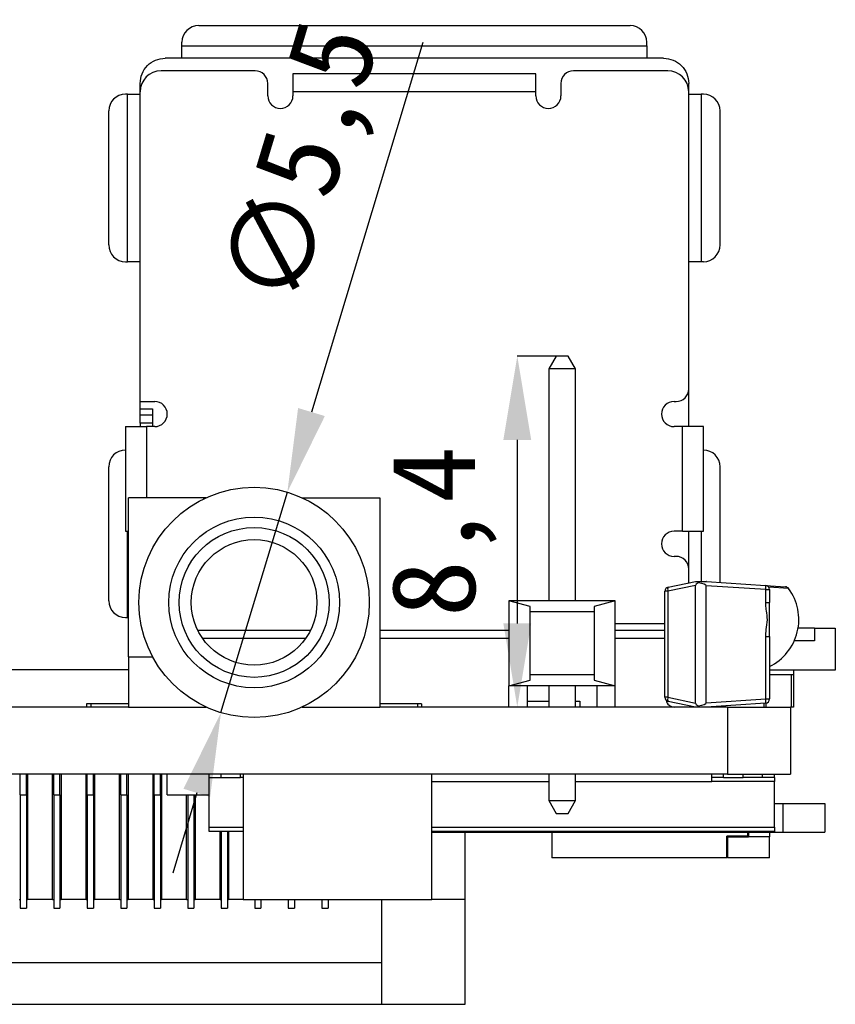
# Model space of a CAD drawing. Header units: millimetres. Extents: x 1628 to 1852, y 2209 to 2446.
# Tile 34 of 34: x 1787 to 1807, y 2380 to 2404. Entities that reach past the tile are written whole.
import ezdxf

# ---------------------------------------------------------------- set-up
doc = ezdxf.new("R2010")
doc.units = ezdxf.units.MM
doc.styles.add('黑体高度2mm', font='simhei.ttf', dxfattribs={"height": 2})
doc.dimstyles.new('红色高度2mm', dxfattribs={"dimtxt": 2, "dimasz": 2, "dimexe": 0, "dimexo": 0, "dimtad": 1, "dimdec": 1, "dimtxsty": '黑体高度2mm', "dimcen": 2.5, "dimclrd": 1, "dimclre": 1, "dimclrt": 1, "dimadec": 0, "dimazin": 0, "dimtfac": 1, "dimtdec": 1, "dimtmove": 0, "dimatfit": 3, "dimfxl": 1, "dimarcsym": 0})

# ---------------------------------------------------------------- blocks, each defined once
blk = doc.blocks.new('*D53')
at = {"color": 1, "lineweight": -2, "transparency": 16777216}
for p, q in [((1796.946, 2403.153), (1794.289, 2394.327)), ((1792.128, 2387.146), (1793.713, 2392.412)), ((1791.551, 2385.231), (1790.975, 2383.315))]:
    blk.add_line(p, q, dxfattribs=at)
at = {"color": 1, "transparency": 16777216}
for points in [[(1793.97, 2394.423), (1794.609, 2394.231), (1793.713, 2392.412)], [(1791.232, 2385.327), (1791.87, 2385.134), (1792.128, 2387.146)]]:
    blk.add_solid(points, dxfattribs=at)
at = {"layer": 'Defpoints', "color": 0, "transparency": 16777216}
for p in [(1793.713, 2392.412), (1792.128, 2387.146)]:
    blk.add_point(p, dxfattribs=at)
at = {"color": 1, "transparency": 16777216, "insert": (1794.231, 2400.202), "char_height": 2, "attachment_point": 5, "rotation": 73.2478, "style": '黑体高度2mm'}
blk.add_mtext('∅5,5', dxfattribs=at)
blk = doc.blocks.new('*D54')
at = {"color": 1, "lineweight": -2, "transparency": 16777216}
for p, q in [((1800.274, 2395.661), (1799.204, 2395.661)), ((1799.204, 2393.661), (1799.204, 2389.279)), ((1800.274, 2387.279), (1799.204, 2387.279))]:
    blk.add_line(p, q, dxfattribs=at)
at = {"color": 1, "transparency": 16777216}
for points in [[(1798.871, 2393.661), (1799.537, 2393.661), (1799.204, 2395.661)], [(1798.871, 2389.279), (1799.537, 2389.279), (1799.204, 2387.279)]]:
    blk.add_solid(points, dxfattribs=at)
at = {"layer": 'Defpoints', "color": 0, "transparency": 16777216}
for p in [(1800.274, 2395.661), (1799.204, 2387.279), (1800.274, 2387.279)]:
    blk.add_point(p, dxfattribs=at)
at = {"color": 1, "transparency": 16777216, "insert": (1797.455, 2391.47), "char_height": 2, "attachment_point": 5, "rotation": 90, "style": '黑体高度2mm'}
blk.add_mtext('8,4', dxfattribs=at)

msp = doc.modelspace()

# ---------------------------------------------------------------- linework, layer by layer
at = {"color": 7, "linetype": 'Continuous', "lineweight": 25}
for p, q in [((1791.597, 2403.559), (1801.897, 2403.559)), ((1791.197, 2403.079), (1791.197, 2403.159)), ((1802.297, 2403.079), (1802.297, 2403.159)), ((1791.197, 2403.079), (1802.297, 2403.079)), ((1802.697, 2402.779), (1790.797, 2402.779)), ((1792.942, 2402.479), (1790.697, 2402.479)), ((1799.647, 2402.403), (1793.847, 2402.403)), ((1802.797, 2402.479), (1800.547, 2402.479)), ((1790.197, 2401.979), (1790.197, 2402.179)), ((1793.247, 2401.879), (1793.247, 2402.174)), ((1800.247, 2402.179), (1800.247, 2401.879)), ((1803.297, 2401.979), (1803.297, 2402.179)), ((1790.197, 2394.579), (1790.197, 2401.979)), ((1793.847, 2401.979), (1793.847, 2401.879)), ((1799.647, 2401.979), (1793.847, 2401.979)), ((1799.647, 2401.879), (1799.647, 2401.979)), ((1803.297, 2394.879), (1803.297, 2401.979)), ((1789.897, 2401.919), (1789.847, 2401.919)), ((1789.897, 2397.919), (1789.897, 2401.919)), ((1789.897, 2401.919), (1790.197, 2401.919)), ((1803.597, 2401.919), (1803.597, 2397.919)), ((1803.647, 2401.919), (1803.597, 2401.919)), ((1789.447, 2398.319), (1789.447, 2401.519)), ((1804.047, 2398.319), (1804.047, 2401.519)), ((1789.847, 2397.919), (1789.897, 2397.919)), ((1790.197, 2397.919), (1789.897, 2397.919)), ((1803.647, 2397.919), (1803.597, 2397.919)), ((1800.132, 2395.661), (1799.957, 2395.356)), ((1800.416, 2395.661), (1800.132, 2395.661)), ((1800.592, 2395.356), (1800.416, 2395.661)), ((1800.592, 2395.356), (1799.957, 2395.356)), ((1799.957, 2395.356), (1799.957, 2389.819)), ((1800.592, 2389.819), (1800.592, 2395.356)), ((1803.297, 2393.979), (1803.297, 2394.879)), ((1790.197, 2394.579), (1790.547, 2394.579)), ((1790.197, 2394.405), (1790.197, 2394.579)), ((1790.197, 2394.405), (1790.497, 2394.405)), ((1790.197, 2394.257), (1790.197, 2394.405)), ((1790.497, 2394.405), (1790.497, 2393.979)), ((1802.947, 2394.579), (1802.997, 2394.579)), ((1790.197, 2394.257), (1790.497, 2394.257)), ((1790.197, 2394.059), (1790.197, 2394.257)), ((1789.847, 2393.979), (1789.847, 2391.479)), ((1789.847, 2393.979), (1790.347, 2393.979)), ((1790.497, 2394.059), (1790.197, 2394.059)), ((1790.197, 2394.059), (1790.197, 2393.979)), ((1790.547, 2393.979), (1790.347, 2393.979)), ((1803.147, 2393.979), (1802.947, 2393.979)), ((1803.147, 2391.479), (1803.147, 2393.979)), ((1803.647, 2391.479), (1803.647, 2393.979)), ((1789.447, 2389.819), (1789.447, 2393.019)), ((1804.047, 2390.257), (1804.047, 2393.019)), ((1791.72, 2392.279), (1789.92, 2392.279)), ((1789.92, 2388.479), (1789.92, 2392.279)), ((1791.72, 2392.253), (1791.72, 2392.279)), ((1791.775, 2392.279), (1791.72, 2392.279)), ((1794.066, 2392.279), (1795.92, 2392.279)), ((1795.92, 2392.279), (1795.92, 2387.279)), ((1789.847, 2391.479), (1789.92, 2391.479)), ((1803.147, 2391.479), (1802.947, 2391.479)), ((1803.297, 2390.579), (1803.297, 2391.479)), ((1802.997, 2390.879), (1802.947, 2390.879)), ((1803.297, 2390.245), (1803.297, 2390.579)), ((1803.459, 2390.182), (1802.802, 2390.045)), ((1802.807, 2390.143), (1803.459, 2390.279)), ((1803.459, 2390.279), (1803.523, 2390.279)), ((1803.459, 2387.376), (1803.459, 2390.182)), ((1803.523, 2390.279), (1803.715, 2390.279)), ((1805.137, 2390.084), (1803.718, 2390.179)), ((1803.718, 2387.379), (1803.718, 2390.179)), ((1803.721, 2390.279), (1805.134, 2390.184)), ((1805.134, 2390.184), (1805.61, 2390.152)), ((1802.727, 2387.513), (1802.727, 2390.045)), ((1802.802, 2390.045), (1802.727, 2390.045)), ((1802.802, 2390.045), (1802.802, 2387.513)), ((1805.137, 2389.776), (1805.137, 2390.084)), ((1805.137, 2390.084), (1805.227, 2390.084)), ((1805.227, 2390.084), (1805.227, 2389.776)), ((1799.512, 2389.682), (1799.004, 2389.819)), ((1801.544, 2389.819), (1799.004, 2389.819)), ((1799.004, 2389.819), (1799.004, 2387.787)), ((1801.544, 2389.819), (1801.036, 2389.682)), ((1801.544, 2387.787), (1801.544, 2389.819)), ((1805.137, 2389.776), (1805.227, 2389.776)), ((1805.227, 2388.967), (1805.227, 2389.776)), ((1799.512, 2389.555), (1799.512, 2389.682)), ((1799.512, 2388.051), (1799.512, 2389.555)), ((1801.036, 2389.555), (1799.512, 2389.555)), ((1801.036, 2389.682), (1801.036, 2389.555)), ((1801.036, 2389.555), (1801.036, 2388.051)), ((1789.847, 2389.419), (1789.897, 2389.419)), ((1789.92, 2389.419), (1789.897, 2389.419)), ((1801.544, 2389.279), (1802.727, 2389.279)), ((1791.573, 2389.119), (1794.267, 2389.119)), ((1795.92, 2389.119), (1799.004, 2389.119)), ((1801.544, 2389.119), (1802.727, 2389.119)), ((1806.298, 2389.164), (1805.91, 2389.164)), ((1806.298, 2389.164), (1806.298, 2388.864)), ((1806.298, 2389.164), (1806.798, 2389.164)), ((1806.798, 2389.164), (1806.798, 2388.164)), ((1805.137, 2387.474), (1805.137, 2388.967)), ((1805.137, 2388.967), (1805.227, 2388.967)), ((1805.227, 2388.967), (1805.227, 2387.474)), ((1806.298, 2388.864), (1805.819, 2388.864)), ((1789.92, 2388.479), (1789.92, 2387.279)), ((1789.92, 2388.479), (1790.497, 2388.479)), ((1785.717, 2388.179), (1789.92, 2388.179)), ((1806.798, 2388.164), (1805.227, 2388.164)), ((1805.227, 2388.059), (1805.75, 2388.059)), ((1805.75, 2387.279), (1805.75, 2388.059)), ((1805.75, 2388.059), (1805.798, 2388.059)), ((1805.798, 2388.164), (1805.798, 2388.059)), ((1805.798, 2388.059), (1805.798, 2387.279)), ((1799.004, 2387.787), (1799.512, 2387.924)), ((1801.036, 2388.051), (1799.512, 2388.051)), ((1799.512, 2387.924), (1799.512, 2388.051)), ((1801.036, 2388.051), (1801.036, 2387.924)), ((1801.036, 2387.924), (1801.544, 2387.787)), ((1799.436, 2387.787), (1799.004, 2387.787)), ((1799.004, 2387.279), (1799.004, 2387.787)), ((1801.112, 2387.787), (1799.436, 2387.787)), ((1799.436, 2387.787), (1799.436, 2387.279)), ((1799.957, 2387.787), (1799.957, 2387.279)), ((1800.592, 2387.279), (1800.592, 2387.787)), ((1801.544, 2387.787), (1801.112, 2387.787)), ((1801.112, 2387.279), (1801.112, 2387.787)), ((1801.544, 2387.279), (1801.544, 2387.787)), ((1788.92, 2387.354), (1788.92, 2387.279)), ((1789.02, 2387.354), (1788.92, 2387.354)), ((1789.92, 2387.354), (1789.02, 2387.354)), ((1796.82, 2387.354), (1795.92, 2387.354)), ((1796.92, 2387.354), (1796.82, 2387.354)), ((1796.92, 2387.354), (1796.92, 2387.279)), ((1799.436, 2387.419), (1799.957, 2387.419)), ((1800.592, 2387.419), (1800.698, 2387.419)), ((1800.698, 2387.419), (1800.698, 2387.279)), ((1802.802, 2387.513), (1802.727, 2387.513)), ((1802.802, 2387.513), (1803.459, 2387.376)), ((1803.459, 2387.279), (1802.807, 2387.415)), ((1803.718, 2387.379), (1805.137, 2387.474)), ((1805.134, 2387.374), (1803.718, 2387.279)), ((1805.098, 2387.279), (1805.098, 2387.371)), ((1805.137, 2387.474), (1805.227, 2387.474)), ((1789.92, 2387.279), (1765.285, 2387.279)), ((1789.92, 2387.279), (1791.775, 2387.279)), ((1794.066, 2387.279), (1795.92, 2387.279)), ((1804.227, 2387.279), (1795.92, 2387.279)), ((1803.954, 2387.279), (1803.954, 2387.295)), ((1804.227, 2387.279), (1804.227, 2385.679)), ((1804.227, 2387.279), (1805.727, 2387.279)), ((1805.75, 2387.279), (1805.727, 2387.279)), ((1805.727, 2387.279), (1805.727, 2385.679)), ((1805.798, 2387.279), (1805.75, 2387.279)), ((1804.227, 2385.679), (1751.227, 2385.679)), ((1787.334, 2385.179), (1787.334, 2385.679)), ((1787.484, 2385.179), (1787.484, 2385.679)), ((1787.509, 2385.679), (1787.509, 2382.679)), ((1788.109, 2382.679), (1788.109, 2385.679)), ((1788.134, 2385.179), (1788.134, 2385.679)), ((1788.284, 2385.179), (1788.284, 2385.679)), ((1788.309, 2385.679), (1788.309, 2382.679)), ((1788.909, 2382.679), (1788.909, 2385.679)), ((1788.934, 2385.179), (1788.934, 2385.679)), ((1789.084, 2385.179), (1789.084, 2385.679)), ((1789.109, 2385.679), (1789.109, 2382.679)), ((1789.709, 2382.679), (1789.709, 2385.679)), ((1789.734, 2385.179), (1789.734, 2385.679)), ((1789.884, 2385.179), (1789.884, 2385.679)), ((1789.909, 2385.679), (1789.909, 2382.679)), ((1790.509, 2382.679), (1790.509, 2385.679)), ((1790.534, 2385.179), (1790.534, 2385.679)), ((1790.684, 2385.179), (1790.684, 2385.679)), ((1790.709, 2385.679), (1790.709, 2382.679)), ((1790.846, 2385.179), (1790.846, 2385.679)), ((1791.846, 2385.599), (1791.846, 2385.679)), ((1791.846, 2385.599), (1792.129, 2385.599)), ((1791.846, 2384.409), (1791.846, 2385.599)), ((1792.129, 2385.599), (1792.129, 2385.679)), ((1792.129, 2385.599), (1792.596, 2385.599)), ((1792.596, 2385.599), (1792.596, 2385.679)), ((1792.66, 2385.599), (1792.596, 2385.599)), ((1792.66, 2385.679), (1792.66, 2382.679)), ((1797.16, 2382.679), (1797.16, 2385.679)), ((1797.16, 2385.499), (1799.957, 2385.499)), ((1799.957, 2385.679), (1799.957, 2385.044)), ((1800.592, 2385.044), (1800.592, 2385.679)), ((1800.592, 2385.499), (1803.846, 2385.499)), ((1803.846, 2385.599), (1803.846, 2385.679)), ((1804.129, 2385.599), (1803.846, 2385.599)), ((1803.846, 2385.499), (1803.846, 2385.599)), ((1805.346, 2385.499), (1803.846, 2385.499)), ((1804.129, 2385.599), (1804.129, 2385.679)), ((1804.129, 2385.599), (1804.596, 2385.599)), ((1804.227, 2385.679), (1805.727, 2385.679)), ((1804.596, 2385.599), (1804.596, 2385.679)), ((1805.063, 2385.599), (1804.596, 2385.599)), ((1805.063, 2385.599), (1805.063, 2385.679)), ((1805.346, 2385.599), (1805.063, 2385.599)), ((1805.346, 2385.599), (1805.346, 2385.679)), ((1805.346, 2385.599), (1805.346, 2385.499)), ((1805.346, 2384.409), (1805.346, 2385.499)), ((1787.334, 2385.179), (1787.484, 2385.179)), ((1787.334, 2385.179), (1787.334, 2382.479)), ((1787.484, 2385.179), (1787.484, 2382.479)), ((1788.134, 2385.179), (1788.284, 2385.179)), ((1788.134, 2385.179), (1788.134, 2382.479)), ((1788.284, 2385.179), (1788.284, 2382.479)), ((1788.934, 2385.179), (1789.084, 2385.179)), ((1788.934, 2385.179), (1788.934, 2382.479)), ((1789.084, 2385.179), (1789.084, 2382.479)), ((1789.734, 2385.179), (1789.884, 2385.179)), ((1789.734, 2385.179), (1789.734, 2382.479)), ((1789.884, 2385.179), (1789.884, 2382.479)), ((1790.534, 2385.179), (1790.684, 2385.179)), ((1790.534, 2385.179), (1790.534, 2382.479)), ((1790.684, 2385.179), (1790.684, 2382.479)), ((1790.846, 2385.179), (1791.846, 2385.179)), ((1791.309, 2382.679), (1791.309, 2385.179)), ((1791.334, 2385.179), (1791.334, 2382.479)), ((1791.484, 2385.179), (1791.484, 2382.479)), ((1791.509, 2385.179), (1791.509, 2382.679)), ((1799.957, 2385.044), (1800.592, 2385.044)), ((1799.957, 2385.044), (1800.132, 2384.739)), ((1800.416, 2384.739), (1800.592, 2385.044)), ((1805.346, 2384.974), (1805.546, 2384.974)), ((1805.546, 2384.974), (1805.546, 2384.294)), ((1805.546, 2384.974), (1806.546, 2384.974)), ((1806.546, 2384.974), (1806.546, 2384.294)), ((1800.132, 2384.739), (1800.416, 2384.739)), ((1791.846, 2384.309), (1791.846, 2384.409)), ((1792.66, 2384.309), (1791.846, 2384.309)), ((1792.109, 2382.679), (1792.109, 2384.309)), ((1792.134, 2384.309), (1792.134, 2382.479)), ((1792.284, 2384.309), (1792.284, 2382.479)), ((1792.309, 2384.309), (1792.309, 2382.679)), ((1805.346, 2384.309), (1797.16, 2384.309)), ((1797.16, 2384.294), (1805.546, 2384.294)), ((1797.959, 2382.679), (1797.959, 2384.294)), ((1800.026, 2384.294), (1800.026, 2383.679)), ((1804.706, 2384.199), (1804.706, 2384.294)), ((1804.726, 2384.294), (1804.726, 2384.179)), ((1805.226, 2384.294), (1805.226, 2384.179)), ((1805.346, 2384.409), (1805.346, 2384.309)), ((1805.546, 2384.294), (1806.546, 2384.294)), ((1804.706, 2384.199), (1804.204, 2384.199)), ((1804.204, 2383.679), (1804.204, 2384.199)), ((1804.224, 2384.179), (1804.204, 2384.179)), ((1804.224, 2384.179), (1804.224, 2383.679)), ((1804.224, 2384.179), (1804.726, 2384.179)), ((1805.226, 2384.179), (1804.726, 2384.179)), ((1805.226, 2383.679), (1805.226, 2384.179)), ((1804.204, 2383.679), (1800.026, 2383.679)), ((1805.226, 2383.679), (1804.224, 2383.679)), ((1787.309, 2382.679), (1787.334, 2382.679)), ((1787.484, 2382.679), (1787.509, 2382.679)), ((1788.109, 2382.679), (1787.509, 2382.679)), ((1788.109, 2382.679), (1788.134, 2382.679)), ((1788.284, 2382.679), (1788.309, 2382.679)), ((1788.909, 2382.679), (1788.309, 2382.679)), ((1788.909, 2382.679), (1788.934, 2382.679)), ((1789.084, 2382.679), (1789.109, 2382.679)), ((1789.709, 2382.679), (1789.109, 2382.679)), ((1789.709, 2382.679), (1789.734, 2382.679)), ((1789.884, 2382.679), (1789.909, 2382.679)), ((1790.509, 2382.679), (1789.909, 2382.679)), ((1790.509, 2382.679), (1790.534, 2382.679)), ((1790.684, 2382.679), (1790.709, 2382.679)), ((1791.309, 2382.679), (1790.709, 2382.679)), ((1791.309, 2382.679), (1791.334, 2382.679)), ((1791.484, 2382.679), (1791.509, 2382.679)), ((1792.109, 2382.679), (1791.509, 2382.679)), ((1792.109, 2382.679), (1792.134, 2382.679)), ((1792.284, 2382.679), (1792.309, 2382.679)), ((1792.66, 2382.679), (1792.309, 2382.679)), ((1792.66, 2382.679), (1793.11, 2382.679)), ((1792.934, 2382.679), (1792.934, 2382.479)), ((1793.084, 2382.679), (1793.084, 2382.479)), ((1793.11, 2382.679), (1797.16, 2382.679)), ((1793.734, 2382.679), (1793.734, 2382.479)), ((1793.884, 2382.679), (1793.884, 2382.479)), ((1794.534, 2382.679), (1794.534, 2382.479)), ((1794.684, 2382.679), (1794.684, 2382.479)), ((1795.959, 2382.679), (1795.959, 2380.179)), ((1797.959, 2382.679), (1797.16, 2382.679)), ((1797.959, 2380.179), (1797.959, 2382.679)), ((1787.334, 2382.479), (1787.484, 2382.479)), ((1788.134, 2382.479), (1788.284, 2382.479)), ((1788.934, 2382.479), (1789.084, 2382.479)), ((1789.734, 2382.479), (1789.884, 2382.479)), ((1790.534, 2382.479), (1790.684, 2382.479)), ((1791.334, 2382.479), (1791.484, 2382.479)), ((1792.134, 2382.479), (1792.284, 2382.479)), ((1792.934, 2382.479), (1793.084, 2382.479)), ((1793.734, 2382.479), (1793.884, 2382.479)), ((1794.534, 2382.479), (1794.684, 2382.479)), ((1779.634, 2381.179), (1795.959, 2381.179)), ((1779.634, 2380.179), (1795.959, 2380.179)), ((1795.959, 2380.179), (1797.959, 2380.179))]:
    msp.add_line(p, q, dxfattribs=at)
at = {"color": 8, "linetype": 'Continuous', "lineweight": 25}
for p, q in [((1790.347, 2393.979), (1790.347, 2392.279)), ((1789.897, 2389.419), (1789.897, 2391.479)), ((1803.597, 2391.479), (1803.597, 2390.279)), ((1805.684, 2390.112), (1805.208, 2390.144)), ((1794.149, 2388.919), (1791.691, 2388.919)), ((1799.004, 2388.919), (1795.92, 2388.919)), ((1802.727, 2388.919), (1801.544, 2388.919)), ((1789.02, 2387.354), (1789.02, 2387.279)), ((1796.82, 2387.354), (1796.82, 2387.279)), ((1805.146, 2387.279), (1805.146, 2387.375)), ((1791.846, 2384.409), (1792.66, 2384.409)), ((1797.16, 2384.409), (1805.346, 2384.409))]:
    msp.add_line(p, q, dxfattribs=at)
at = {"color": 7, "linetype": 'Continuous', "lineweight": 25}
for radius in [2.75, 2.04, 1.79, 1.5]:
    msp.add_circle((1792.92, 2389.779), radius, dxfattribs=at)
for centre, radius, start, end in [((1791.597, 2403.159), 0.4, 90, 180), ((1801.897, 2403.159), 0.4, 0, 90), ((1790.697, 2401.979), 0.5, 90, 180), ((1792.942, 2402.174), 0.305, 0, 90), ((1800.547, 2402.179), 0.3, 90, 180), ((1802.797, 2401.979), 0.5, 0, 90), ((1789.847, 2401.519), 0.4, 90, 180), ((1793.547, 2401.879), 0.3, 180, 0), ((1799.947, 2401.879), 0.3, 180, 0), ((1803.647, 2401.519), 0.4, 0, 90), ((1789.847, 2398.319), 0.4, 180, 270), ((1803.647, 2398.319), 0.4, 270, 0), ((1802.997, 2394.879), 0.3, 270, 0), ((1790.547, 2394.279), 0.3, 270, 90), ((1802.947, 2394.279), 0.3, 90, 270), ((1789.847, 2393.019), 0.4, 90, 180), ((1803.647, 2393.019), 0.4, 0, 90), ((1802.947, 2391.179), 0.3, 90, 270), ((1802.997, 2390.579), 0.3, 0, 90), ((1803.715, 2390.179), 0.1, 86.1691, 90), ((1804.881, 2390.126), 0.26, 350.7592, 12.926), ((1805.127, 2390.084), 0.1, 0, 86.1691), ((1802.827, 2390.045), 0.1, 101.7561, 180), ((1802.909, 2390.089), 0.115, 152.0841, 202.3575), ((1804.677, 2389.371), 1.25, 296.1039, 36.3173), ((1805.604, 2390.052), 0.1, 36.3173, 86.1691), ((1789.847, 2389.819), 0.4, 180, 270), ((1802.827, 2387.513), 0.1, 180, 258.2439), ((1802.954, 2387.479), 0.2, 191.2059, 270), ((1802.909, 2387.469), 0.115, 157.6425, 207.9159), ((1804.881, 2387.432), 0.26, 347.074, 9.2408), ((1805.127, 2387.474), 0.1, 273.8309, 0)]:
    msp.add_arc(centre, radius, start, end, dxfattribs=at)
for centre, major_axis, ratio, start_param, end_param in [((1803.857, 2390.26), (-0.397, -0.083), 0.246325, 5.648221, 6.231967), ((1802.707, 2390.246), (-1.011, 0.068), 0.098692, 3.148201, 3.776588), ((1803.857, 2387.298), (0.397, -0.083), 0.246325, 3.192811, 3.776557), ((1802.707, 2387.311), (1.011, 0.068), 0.098692, 5.64819, 6.276577)]:
    msp.add_ellipse(centre, major_axis=major_axis, ratio=ratio, start_param=start_param, end_param=end_param, dxfattribs=at)
for points in [[(1791.197, 2402.779), (1791.197, 2402.783), (1791.197, 2402.792), (1791.197, 2402.862), (1791.197, 2402.961), (1791.197, 2403.04), (1791.197, 2403.079)], [(1802.297, 2403.079), (1802.297, 2403.04), (1802.297, 2402.961), (1802.297, 2402.862), (1802.297, 2402.792), (1802.297, 2402.783), (1802.297, 2402.779)], [(1790.197, 2402.179), (1790.206, 2402.258), (1790.224, 2402.415), (1790.363, 2402.613), (1790.561, 2402.752), (1790.719, 2402.77), (1790.797, 2402.779)], [(1802.697, 2402.779), (1802.776, 2402.77), (1802.933, 2402.752), (1803.131, 2402.613), (1803.27, 2402.415), (1803.288, 2402.258), (1803.297, 2402.179)], [(1793.847, 2402.403), (1793.847, 2402.384), (1793.847, 2402.345), (1793.847, 2402.242), (1793.847, 2402.118), (1793.847, 2402.025), (1793.847, 2401.979)], [(1799.647, 2401.979), (1799.647, 2402.025), (1799.647, 2402.118), (1799.647, 2402.242), (1799.647, 2402.345), (1799.647, 2402.384), (1799.647, 2402.403)], [(1803.297, 2401.919), (1803.302, 2401.919), (1803.311, 2401.919), (1803.38, 2401.919), (1803.479, 2401.919), (1803.558, 2401.919), (1803.597, 2401.919)], [(1803.597, 2397.919), (1803.558, 2397.919), (1803.479, 2397.919), (1803.38, 2397.919), (1803.311, 2397.919), (1803.302, 2397.919), (1803.297, 2397.919)], [(1803.647, 2393.979), (1803.64, 2393.979), (1803.625, 2393.979), (1803.509, 2393.979), (1803.344, 2393.979), (1803.213, 2393.979), (1803.147, 2393.979)], [(1803.147, 2391.479), (1803.213, 2391.479), (1803.344, 2391.479), (1803.509, 2391.479), (1803.625, 2391.479), (1803.64, 2391.479), (1803.647, 2391.479)]]:
    msp.add_open_spline(points, degree=3, dxfattribs=at)
for points, knots in [([(1803.523, 2390.279), (1803.523, 2390.273), (1803.524, 2390.265), (1803.525, 2390.253), (1803.525, 2390.251)], [0, 0, 0, 0, 0.787293, 1, 1, 1, 1]), ([(1805.137, 2388.967), (1805.14, 2389.021), (1805.148, 2389.154), (1805.19, 2389.357), (1805.157, 2389.555), (1805.139, 2389.691), (1805.137, 2389.757), (1805.137, 2389.776)], [0, 0, 0, 0, 0.19998, 0.493051, 0.755644, 0.931245, 1, 1, 1, 1]), ([(1803.525, 2387.307), (1803.525, 2387.305), (1803.524, 2387.294), (1803.523, 2387.285), (1803.523, 2387.279), (1803.523, 2387.279)], [0, 0, 0, 0, 0.1976221, 0.9835819, 1, 1, 1, 1])]:
    msp.add_open_spline(points, degree=3, knots=knots, dxfattribs=at)

# ---------------------------------------------------------------- dimensions: what is measured, and where the dimension line sits
at = {"color": 3}
dim = msp.add_diameter_dim_2p(p1=(1792.128, 2387.146), p2=(1793.713, 2392.412), dimstyle='红色高度2mm', dxfattribs=at)
dim.commit()
dim.dimension.update_dxf_attribs({"geometry": '*D53', "text_midpoint": (1794.231, 2400.202)})
dim = msp.add_linear_dim(base=(1799.204, 2387.279), p1=(1800.274, 2395.661), p2=(1800.274, 2387.279), angle=90, dimstyle='红色高度2mm', dxfattribs=at)
dim.commit()
dim.dimension.update_dxf_attribs({"geometry": '*D54', "text_midpoint": (1797.455, 2391.47)})

doc.saveas('drawing.dxf')
